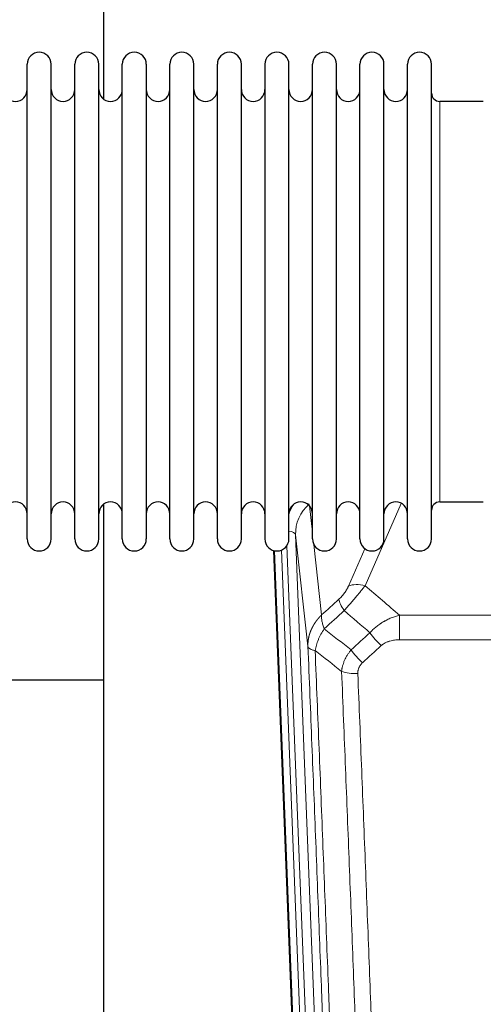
# Model space of a CAD drawing. Header units: inches. Extents: x 0 to 23760, y -13 to 16800.
# Tile 12 of 223: x 3640 to 3837, y 6268 to 6686. Entities that reach past the tile are written whole.
import ezdxf

# ---------------------------------------------------------------- set-up
doc = ezdxf.new("R2010")
doc.units = ezdxf.units.IN
doc.layers.add('254', color=7, linetype='Continuous', true_color=0xffffff)

msp = doc.modelspace()

# ---------------------------------------------------------------- linework, layer by layer
at = {"layer": '254', "color": 2, "linetype": 'Continuous', "lineweight": 25}
for p, q in [((3675.399, 6690.584), (3675.399, 6652.339)), ((3642.939, 6655.735), (3642.939, 6667.135)), ((3653.139, 6655.735), (3653.139, 6667.135)), ((3663.139, 6655.735), (3663.139, 6667.135)), ((3673.339, 6655.735), (3673.339, 6667.135)), ((3683.339, 6655.735), (3683.339, 6667.135)), ((3693.539, 6667.135), (3693.539, 6655.735)), ((3703.539, 6655.735), (3703.539, 6667.135)), ((3713.739, 6655.735), (3713.739, 6667.135)), ((3723.739, 6465.335), (3723.739, 6667.135)), ((3733.939, 6465.335), (3733.939, 6667.135)), ((3743.939, 6667.135), (3743.939, 6465.335)), ((3754.139, 6465.335), (3754.139, 6667.135)), ((3764.139, 6465.335), (3764.139, 6667.135)), ((3774.339, 6465.335), (3774.339, 6667.135)), ((3784.339, 6465.335), (3784.339, 6667.135)), ((3794.539, 6465.335), (3794.539, 6667.135)), ((3804.539, 6465.335), (3804.539, 6667.135)), ((3814.739, 6465.335), (3814.739, 6667.135)), ((3642.939, 6465.335), (3642.939, 6655.735)), ((3653.139, 6465.335), (3653.139, 6655.735)), ((3663.139, 6465.335), (3663.139, 6655.735)), ((3673.339, 6465.335), (3673.339, 6655.735)), ((3683.339, 6465.335), (3683.339, 6655.735)), ((3693.539, 6655.735), (3693.539, 6465.335)), ((3703.539, 6465.335), (3703.539, 6655.735)), ((3713.739, 6465.335), (3713.739, 6655.735)), ((3836.739, 6651.385), (3818.239, 6651.385)), ((3675.399, 6480.126), (3675.399, 6253.326)), ((3818.239, 6481.085), (3836.739, 6481.085)), ((3760.335, 6141.031), (3747.761, 6460.395)), ((3675.432, 6405.36), (3603.45, 6405.36))]:
    msp.add_line(p, q, dxfattribs=at)
at = {"layer": '254', "color": 110, "linetype": 'Continuous', "lineweight": 13}
for p, q in [((3818.239, 6481.085), (3818.239, 6651.385)), ((3801.906, 6480.489), (3786.526, 6445.458)), ((3762.911, 6479.367), (3764.139, 6468.279)), ((3756.975, 6467.113), (3770.041, 6135.219)), ((3762.223, 6419.707), (3756.975, 6467.113)), ((3760.708, 6137.773), (3748.009, 6460.336)), ((3750.944, 6460.604), (3763.702, 6136.553)), ((3753.231, 6462.428), (3766.049, 6136.846)), ((3764.728, 6462.955), (3768.038, 6433.058)), ((3779.464, 6445.309), (3786.445, 6461.207)), ((3801.153, 6432.938), (4034.325, 6432.938)), ((3801.153, 6422.507), (3801.153, 6432.938)), ((4034.325, 6422.507), (3801.153, 6422.507))]:
    msp.add_line(p, q, dxfattribs=at)
at = {"layer": '254', "color": 2, "linetype": 'Continuous', "lineweight": 25}
for centre, radius, start, end in [((3648.039, 6667.135), 5.1, 0, 180), ((3668.239, 6667.135), 5.1, 0, 180), ((3688.439, 6667.135), 5.1, 0, 180), ((3708.639, 6667.135), 5.1, 0, 180), ((3728.839, 6667.135), 5.1, 0, 180), ((3749.039, 6667.135), 5.1, 0, 180), ((3769.239, 6667.135), 5.1, 0, 180), ((3789.439, 6667.135), 5.1, 0, 180), ((3809.639, 6667.135), 5.1, 0, 180), ((3637.939, 6656.385), 5, 180, 0), ((3658.139, 6656.385), 5, 180, 0), ((3678.339, 6656.385), 5, 180, 0), ((3698.539, 6656.385), 5, 180, 0), ((3718.739, 6656.385), 5, 180, 0), ((3738.939, 6656.385), 5, 180, 0), ((3759.139, 6656.385), 5, 180, 0), ((3779.339, 6656.385), 5, 180, 0), ((3799.539, 6656.385), 5, 180, 0), ((3818.239, 6654.885), 3.5, 180, 270), ((3637.939, 6476.085), 5, 0, 180), ((3658.139, 6476.085), 5, 0, 180), ((3678.339, 6476.085), 5, 0, 180), ((3698.539, 6476.085), 5, 0, 180), ((3718.739, 6476.085), 5, 0, 180), ((3738.939, 6476.085), 5, 0, 180), ((3759.139, 6476.085), 5, 0, 180), ((3779.339, 6476.085), 5, 0, 180), ((3799.539, 6476.085), 5, 0, 180), ((3818.239, 6477.585), 3.5, 90, 180), ((3648.039, 6465.335), 5.1, 180, 0), ((3668.239, 6465.335), 5.1, 180, 0), ((3688.439, 6465.335), 5.1, 180, 0), ((3708.639, 6465.335), 5.1, 180, 0), ((3728.839, 6465.335), 5.1, 180, 0), ((3749.039, 6465.335), 5.1, 180, 0), ((3769.239, 6465.335), 5.1, 180, 0), ((3789.439, 6465.335), 5.1, 180, 0), ((3809.639, 6465.335), 5.1, 180, 0)]:
    msp.add_arc(centre, radius, start, end, dxfattribs=at)
at = {"layer": '254', "color": 110, "linetype": 'Continuous', "lineweight": 13}
for centre, major_axis, ratio, start_param, end_param in [((3777.002, 6469.458), (24.034, -0.11), 0.8859493, 2.6223803, 2.8322909), ((3777.002, 6467.611), (20.033, -0.591), 0.8872905, 2.3837407, 3.2028538), ((3752.983, 6466.893), (3.997, 0.157), 0.4614673, 0.0341943, 1.2593116), ((3786.526, 6439.287), (-9.156, 4.02), 0.5833249, 4.9631119, 5.806783), ((3782.439, 6433.689), (6.719, -7.407), 0.3029797, 3.5431496, 4.2886573), ((3793.394, 6424.301), (6.736, -7.391), 0.3030979, 4.2875497, 5.03344), ((3785.385, 6417.009), (6.729, -7.397), 0.3051216, 4.2889758, 5.0360109), ((3783.413, 6412.416), (-9.992, -0.404), 0.431453, 0.7935197, 1.5533391)]:
    msp.add_ellipse(centre, major_axis=major_axis, ratio=ratio, start_param=start_param, end_param=end_param, dxfattribs=at)
for points, knots in [([(3779.464, 6445.309), (3779.439, 6445.251), (3779.413, 6445.193), (3779.36, 6445.077), (3779.333, 6445.019), (3779.25, 6444.843), (3779.193, 6444.725), (3779.014, 6444.37), (3778.885, 6444.131), (3778.677, 6443.768), (3778.605, 6443.646), (3778.494, 6443.463), (3778.437, 6443.371), (3778.378, 6443.279), (3778.339, 6443.217), (3778.319, 6443.186), (3778.14, 6442.908), (3777.973, 6442.663), (3777.622, 6442.177), (3777.438, 6441.936), (3777.198, 6441.637), (3777.125, 6441.547), (3777.051, 6441.458), (3777.001, 6441.399), (3776.976, 6441.369), (3776.851, 6441.221), (3776.75, 6441.105), (3776.443, 6440.762), (3776.235, 6440.541), (3775.811, 6440.115), (3775.596, 6439.909), (3775.377, 6439.71)], [0, 0, 0, 0, 0.03125, 0.03125, 0.0625, 0.0625, 0.125, 0.125, 0.25, 0.25, 0.3125, 0.3125, 0.34375, 0.359375, 0.359375, 0.375, 0.375, 0.5, 0.5, 0.625, 0.625, 0.65625, 0.671875, 0.671875, 0.6875, 0.6875, 0.75, 0.75, 0.875, 0.875, 1, 1, 1, 1]), ([(3777.63, 6434.878), (3778.014, 6435.316), (3778.785, 6436.201), (3779.56, 6437.1), (3780.144, 6437.781), (3780.339, 6438.008), (3780.583, 6438.294), (3780.632, 6438.352), (3780.729, 6438.466), (3780.876, 6438.638), (3781.021, 6438.809), (3781.506, 6439.379), (3781.889, 6439.833), (3782.648, 6440.736), (3783.024, 6441.185), (3783.488, 6441.744), (3783.581, 6441.855), (3783.765, 6442.078), (3784.04, 6442.41), (3784.311, 6442.737), (3784.845, 6443.386), (3785.193, 6443.812), (3785.702, 6444.438), (3785.87, 6444.645), (3786.119, 6444.953), (3786.201, 6445.055), (3786.364, 6445.257), (3786.445, 6445.358), (3786.526, 6445.458)], [0, 0, 0, 0, 0.125, 0.25, 0.25, 0.3125, 0.3125, 0.328125, 0.328125, 0.34375, 0.375, 0.375, 0.5, 0.5, 0.625, 0.625, 0.65625, 0.65625, 0.6875, 0.75, 0.75, 0.875, 0.875, 0.9375, 0.9375, 0.96875, 0.96875, 1, 1, 1, 1]), ([(3762.223, 6419.707), (3762.222, 6419.727), (3762.221, 6419.766), (3762.219, 6419.826), (3762.217, 6419.886), (3762.216, 6419.946), (3762.215, 6420.005), (3762.214, 6420.065), (3762.213, 6420.125), (3762.213, 6420.184), (3762.212, 6420.244), (3762.212, 6420.304), (3762.213, 6420.363), (3762.213, 6420.423), (3762.214, 6420.482), (3762.215, 6420.542), (3762.216, 6420.602), (3762.218, 6420.661), (3762.219, 6420.721), (3762.221, 6420.78), (3762.223, 6420.84), (3762.226, 6420.899), (3762.228, 6420.959), (3762.231, 6421.018), (3762.234, 6421.077), (3762.237, 6421.137), (3762.241, 6421.196), (3762.245, 6421.256), (3762.249, 6421.315), (3762.253, 6421.374), (3762.257, 6421.433), (3762.262, 6421.493), (3762.267, 6421.552), (3762.272, 6421.611), (3762.278, 6421.67), (3762.283, 6421.729), (3762.289, 6421.788), (3762.295, 6421.847), (3762.301, 6421.907), (3762.308, 6421.966), (3762.314, 6422.024), (3762.321, 6422.083), (3762.328, 6422.142), (3762.336, 6422.201), (3762.343, 6422.26), (3762.351, 6422.319), (3762.359, 6422.378), (3762.368, 6422.436), (3762.376, 6422.495), (3762.385, 6422.554), (3762.394, 6422.612), (3762.403, 6422.671), (3762.412, 6422.729), (3762.422, 6422.788), (3762.432, 6422.846), (3762.442, 6422.905), (3762.452, 6422.963), (3762.462, 6423.021), (3762.473, 6423.08), (3762.484, 6423.138), (3762.495, 6423.196), (3762.506, 6423.254), (3762.518, 6423.312), (3762.529, 6423.37), (3762.541, 6423.428), (3762.553, 6423.486), (3762.566, 6423.544), (3762.578, 6423.602), (3762.591, 6423.66), (3762.604, 6423.717), (3762.617, 6423.775), (3762.631, 6423.833), (3762.644, 6423.89), (3762.658, 6423.948), (3762.672, 6424.005), (3762.686, 6424.063), (3762.701, 6424.12), (3762.715, 6424.177), (3762.73, 6424.235), (3762.745, 6424.292), (3762.761, 6424.349), (3762.776, 6424.406), (3762.792, 6424.463), (3762.808, 6424.52), (3762.824, 6424.577), (3762.84, 6424.634), (3762.856, 6424.691), (3762.873, 6424.747), (3762.89, 6424.804), (3762.907, 6424.861), (3762.924, 6424.917), (3762.942, 6424.974), (3762.959, 6425.03), (3762.977, 6425.086), (3762.995, 6425.143), (3763.014, 6425.199), (3763.032, 6425.255), (3763.051, 6425.311), (3763.07, 6425.367), (3763.089, 6425.423), (3763.108, 6425.479), (3763.127, 6425.535), (3763.147, 6425.59), (3763.167, 6425.646), (3763.187, 6425.702), (3763.207, 6425.757), (3763.227, 6425.813), (3763.248, 6425.868), (3763.268, 6425.923), (3763.289, 6425.979), (3763.31, 6426.034), (3763.332, 6426.089), (3763.353, 6426.144), (3763.375, 6426.199), (3763.397, 6426.254), (3763.419, 6426.309), (3763.441, 6426.363), (3763.463, 6426.418), (3763.486, 6426.473), (3763.509, 6426.527), (3763.532, 6426.581), (3763.555, 6426.636), (3763.578, 6426.69), (3763.602, 6426.744), (3763.625, 6426.798), (3763.649, 6426.852), (3763.673, 6426.906), (3763.697, 6426.96), (3763.722, 6427.014), (3763.746, 6427.068), (3763.771, 6427.121), (3763.796, 6427.175), (3763.821, 6427.228), (3763.846, 6427.282), (3763.872, 6427.335), (3763.897, 6427.388), (3763.923, 6427.441), (3763.949, 6427.494), (3763.975, 6427.547), (3764.002, 6427.6), (3764.028, 6427.653), (3764.055, 6427.705), (3764.081, 6427.758), (3764.108, 6427.811), (3764.135, 6427.863), (3764.163, 6427.915), (3764.19, 6427.968), (3764.218, 6428.02), (3764.246, 6428.072), (3764.274, 6428.124), (3764.302, 6428.176), (3764.33, 6428.227), (3764.358, 6428.279), (3764.387, 6428.331), (3764.416, 6428.382), (3764.445, 6428.434), (3764.474, 6428.485), (3764.503, 6428.536), (3764.532, 6428.587), (3764.562, 6428.638), (3764.592, 6428.689), (3764.621, 6428.74), (3764.651, 6428.791), (3764.682, 6428.842), (3764.712, 6428.892), (3764.742, 6428.943), (3764.773, 6428.993), (3764.804, 6429.044), (3764.835, 6429.094), (3764.866, 6429.144), (3764.897, 6429.194), (3764.929, 6429.244), (3764.96, 6429.294), (3764.992, 6429.343), (3765.024, 6429.393), (3765.056, 6429.442), (3765.088, 6429.492), (3765.12, 6429.541), (3765.153, 6429.59), (3765.185, 6429.639), (3765.218, 6429.688), (3765.251, 6429.737), (3765.284, 6429.786), (3765.317, 6429.835), (3765.35, 6429.883), (3765.384, 6429.932), (3765.417, 6429.98), (3765.451, 6430.029), (3765.485, 6430.077), (3765.519, 6430.125), (3765.553, 6430.173), (3765.587, 6430.221), (3765.621, 6430.269), (3765.656, 6430.316), (3765.691, 6430.364), (3765.725, 6430.411), (3765.76, 6430.459), (3765.796, 6430.506), (3765.831, 6430.553), (3765.866, 6430.6), (3765.902, 6430.647), (3765.937, 6430.694), (3765.973, 6430.741), (3766.009, 6430.787), (3766.045, 6430.834), (3766.081, 6430.88), (3766.117, 6430.926), (3766.154, 6430.973), (3766.19, 6431.019), (3766.227, 6431.065), (3766.263, 6431.111), (3766.3, 6431.156), (3766.337, 6431.202), (3766.374, 6431.247), (3766.412, 6431.293), (3766.449, 6431.338), (3766.487, 6431.383), (3766.524, 6431.428), (3766.562, 6431.473), (3766.6, 6431.518), (3766.638, 6431.563), (3766.676, 6431.608), (3766.714, 6431.652), (3766.752, 6431.697), (3766.791, 6431.741), (3766.829, 6431.785), (3766.868, 6431.829), (3766.907, 6431.873), (3766.946, 6431.917), (3766.985, 6431.961), (3767.024, 6432.005), (3767.063, 6432.048), (3767.103, 6432.091), (3767.142, 6432.135), (3767.182, 6432.178), (3767.221, 6432.221), (3767.261, 6432.264), (3767.301, 6432.307), (3767.341, 6432.35), (3767.381, 6432.392), (3767.422, 6432.435), (3767.462, 6432.477), (3767.502, 6432.519), (3767.543, 6432.562), (3767.584, 6432.604), (3767.624, 6432.645), (3767.665, 6432.687), (3767.706, 6432.729), (3767.747, 6432.771), (3767.788, 6432.812), (3767.83, 6432.853), (3767.871, 6432.895), (3767.913, 6432.936), (3767.954, 6432.977), (3767.996, 6433.018), (3768.024, 6433.045), (3768.038, 6433.058)], [0, 0, 0, 0, 0.0042303, 0.0084583, 0.0126838, 0.016907, 0.0211277, 0.0253461, 0.0295621, 0.0337757, 0.037987, 0.0421959, 0.0464023, 0.0506064, 0.0548082, 0.0590075, 0.0632045, 0.0673991, 0.0715913, 0.0757811, 0.0799686, 0.0841537, 0.0883364, 0.0925167, 0.0966947, 0.1008703, 0.1050435, 0.1092144, 0.1133829, 0.117549, 0.1217128, 0.1258741, 0.1300332, 0.1341898, 0.1383441, 0.1424961, 0.1466456, 0.1507929, 0.1549377, 0.1590802, 0.1632203, 0.1673581, 0.1714935, 0.1756266, 0.1797573, 0.1838856, 0.1880116, 0.1921352, 0.1962565, 0.2003755, 0.204492, 0.2086063, 0.2127182, 0.2168277, 0.2209349, 0.2250397, 0.2291422, 0.2332423, 0.2373401, 0.2414356, 0.2455287, 0.2496195, 0.2537079, 0.257794, 0.2618777, 0.2659591, 0.2700382, 0.2741149, 0.2781893, 0.2822614, 0.2863311, 0.2903985, 0.2944635, 0.2985262, 0.3025866, 0.3066447, 0.3107004, 0.3147538, 0.3188048, 0.3228536, 0.3269, 0.3309441, 0.3349858, 0.3390253, 0.3430624, 0.3470972, 0.3511296, 0.3551598, 0.3591876, 0.3632131, 0.3672363, 0.3712571, 0.3752757, 0.3792919, 0.3833058, 0.3873174, 0.3913267, 0.3953337, 0.3993384, 0.4033407, 0.4073408, 0.4113385, 0.4153339, 0.419327, 0.4233179, 0.4273064, 0.4312926, 0.4352765, 0.4392581, 0.4432373, 0.4472143, 0.451189, 0.4551614, 0.4591315, 0.4630993, 0.4670648, 0.471028, 0.4749889, 0.4789475, 0.4829038, 0.4868578, 0.4908095, 0.494759, 0.4987061, 0.502651, 0.5065936, 0.5105338, 0.5144718, 0.5184076, 0.522341, 0.5262721, 0.530201, 0.5341276, 0.5380519, 0.5419739, 0.5458936, 0.5498111, 0.5537262, 0.5576392, 0.5615498, 0.5654581, 0.5693642, 0.573268, 0.5771696, 0.5810688, 0.5849658, 0.5888606, 0.592753, 0.5966432, 0.6005311, 0.6044168, 0.6083002, 0.6121813, 0.6160602, 0.6199368, 0.6238111, 0.6276832, 0.6315531, 0.6354206, 0.6392859, 0.643149, 0.6470098, 0.6508684, 0.6547247, 0.6585787, 0.6624305, 0.66628, 0.6701273, 0.6739724, 0.6778152, 0.6816557, 0.685494, 0.6893301, 0.6931639, 0.6969955, 0.7008248, 0.7046519, 0.7084768, 0.7122994, 0.7161198, 0.7199379, 0.7237539, 0.7275675, 0.731379, 0.7351882, 0.7389952, 0.7427999, 0.7466024, 0.7504027, 0.7542008, 0.7579966, 0.7617902, 0.7655816, 0.7693708, 0.7731577, 0.7769424, 0.7807249, 0.7845052, 0.7882833, 0.7920591, 0.7958327, 0.7996042, 0.8033734, 0.8071403, 0.8109051, 0.8146677, 0.818428, 0.8221862, 0.8259421, 0.8296958, 0.8334474, 0.8371967, 0.8409438, 0.8446887, 0.8484314, 0.8521719, 0.8559102, 0.8596463, 0.8633802, 0.867112, 0.8708415, 0.8745688, 0.8782939, 0.8820169, 0.8857376, 0.8894562, 0.8931726, 0.8968867, 0.9005987, 0.9043086, 0.9080162, 0.9117216, 0.9154249, 0.919126, 0.9228249, 0.9265216, 0.9302161, 0.9339085, 0.9375987, 0.9412867, 0.9449725, 0.9486562, 0.9523377, 0.956017, 0.9596942, 0.9633691, 0.967042, 0.9707126, 0.9743811, 0.9780474, 0.9817116, 0.9853736, 0.9890334, 0.9926911, 0.9963466, 1, 1, 1, 1]), ([(3769.143, 6427.172), (3769.037, 6427.456), (3768.936, 6427.738), (3768.749, 6428.295), (3768.662, 6428.57), (3768.503, 6429.113), (3768.43, 6429.38), (3768.301, 6429.904), (3768.245, 6430.16), (3768.148, 6430.661), (3768.108, 6430.906), (3768.045, 6431.38), (3768.023, 6431.61), (3767.982, 6432.275), (3767.991, 6432.686), (3768.038, 6433.058)], [0, 0, 0, 0, 0.125, 0.125, 0.25, 0.25, 0.375, 0.375, 0.5, 0.5, 0.625, 0.625, 0.75, 0.75, 1, 1, 1, 1]), ([(3788.577, 6425.488), (3788.776, 6425.716), (3788.982, 6425.941), (3789.299, 6426.273), (3789.406, 6426.383), (3789.623, 6426.6), (3789.732, 6426.707), (3790.285, 6427.238), (3790.746, 6427.645), (3791.703, 6428.422), (3792.199, 6428.794), (3792.841, 6429.236), (3792.971, 6429.323), (3793.166, 6429.453), (3793.232, 6429.496), (3793.363, 6429.581), (3793.429, 6429.623), (3793.76, 6429.833), (3794.095, 6430.036), (3794.435, 6430.232), (3794.571, 6430.31), (3794.639, 6430.348), (3794.845, 6430.463), (3794.982, 6430.538), (3795.396, 6430.759), (3795.674, 6430.9), (3796.511, 6431.309), (3797.076, 6431.561), (3798.219, 6432.023), (3798.797, 6432.234), (3799.966, 6432.616), (3800.556, 6432.787), (3801.153, 6432.938)], [0, 0, 0, 0, 0.0625, 0.0625, 0.09375, 0.09375, 0.125, 0.125, 0.25, 0.25, 0.375, 0.375, 0.40625, 0.40625, 0.421875, 0.421875, 0.4375, 0.4375, 0.5, 0.515625, 0.515625, 0.53125, 0.53125, 0.5625, 0.5625, 0.625, 0.625, 0.75, 0.75, 0.875, 0.875, 1, 1, 1, 1]), ([(3765.278, 6417.926), (3765.407, 6418.671), (3765.586, 6419.434), (3766.042, 6420.978), (3766.32, 6421.76), (3766.808, 6422.933), (3766.982, 6423.325), (3767.354, 6424.106), (3767.552, 6424.495), (3768.178, 6425.657), (3768.64, 6426.423), (3769.143, 6427.172)], [0, 0, 0, 0, 0.25, 0.25, 0.5, 0.5, 0.625, 0.625, 0.75, 0.75, 1, 1, 1, 1]), ([(3793.394, 6420.032), (3793.519, 6420.147), (3793.649, 6420.257), (3793.851, 6420.416), (3793.919, 6420.468), (3794.057, 6420.57), (3794.126, 6420.62), (3794.479, 6420.862), (3794.773, 6421.037), (3795.383, 6421.356), (3795.699, 6421.499), (3796.107, 6421.659), (3796.189, 6421.69), (3796.354, 6421.75), (3796.436, 6421.779), (3796.685, 6421.863), (3796.851, 6421.915), (3797.352, 6422.06), (3797.689, 6422.141), (3798.369, 6422.279), (3798.711, 6422.334), (3799.401, 6422.422), (3799.748, 6422.454), (3800.447, 6422.497), (3800.799, 6422.507), (3801.153, 6422.507)], [0, 0, 0, 0, 0.0625, 0.0625, 0.09375, 0.09375, 0.125, 0.125, 0.25, 0.25, 0.375, 0.375, 0.40625, 0.40625, 0.4375, 0.4375, 0.5, 0.5, 0.625, 0.625, 0.75, 0.75, 0.875, 0.875, 1, 1, 1, 1]), ([(3774.418, 6097.038), (3773.973, 6109.886), (3773.067, 6135.737), (3771.661, 6174.981), (3770.69, 6201.455), (3770.136, 6216.434), (3770.074, 6218.099), (3769.95, 6221.433), (3769.764, 6226.436), (3769.328, 6238.135), (3768.949, 6248.204), (3768.631, 6256.618), (3768.567, 6258.301), (3768.44, 6261.671), (3768.248, 6266.729), (3767.798, 6278.553), (3767.407, 6288.725), (3766.621, 6309.12), (3765.558, 6336.448), (3763.917, 6377.842), (3762.793, 6405.707), (3762.223, 6419.707)], [0, 0, 0, 0, 0.125, 0.25, 0.375, 0.375, 0.390625, 0.390625, 0.40625, 0.4375, 0.5, 0.5, 0.515625, 0.515625, 0.53125, 0.5625, 0.625, 0.625, 0.75, 0.875, 1, 1, 1, 1]), ([(3762.223, 6419.707), (3762.252, 6419.503), (3762.343, 6419.307), (3762.565, 6419.033), (3762.654, 6418.945), (3762.86, 6418.776), (3762.977, 6418.695), (3763.239, 6418.542), (3763.383, 6418.469), (3763.697, 6418.333), (3763.867, 6418.27), (3764.231, 6418.154), (3764.425, 6418.1), (3764.836, 6418.005), (3765.052, 6417.963), (3765.278, 6417.926)], [0, 0, 0, 0, 0.25, 0.25, 0.375, 0.375, 0.5, 0.5, 0.625, 0.625, 0.75, 0.75, 0.875, 0.875, 1, 1, 1, 1]), ([(3765.278, 6417.926), (3765.85, 6403.873), (3766.977, 6375.903), (3768.623, 6334.351), (3769.689, 6306.92), (3770.477, 6286.447), (3770.868, 6276.236), (3771.32, 6264.367), (3771.512, 6259.29), (3771.64, 6255.908), (3771.704, 6254.217), (3772.023, 6245.772), (3772.403, 6235.665), (3772.841, 6223.921), (3773.027, 6218.899), (3773.151, 6215.552), (3773.213, 6213.881), (3773.769, 6198.844), (3774.742, 6172.269), (3776.153, 6132.876), (3777.061, 6106.926), (3777.507, 6094.03)], [0, 0, 0, 0, 0.125, 0.25, 0.375, 0.375, 0.4375, 0.46875, 0.484375, 0.484375, 0.5, 0.5, 0.5625, 0.59375, 0.609375, 0.609375, 0.625, 0.625, 0.75, 0.875, 1, 1, 1, 1]), ([(3776.53, 6409.059), (3776.566, 6409.453), (3776.62, 6409.847), (3776.708, 6410.342), (3776.726, 6410.441), (3776.766, 6410.639), (3776.787, 6410.738), (3776.853, 6411.035), (3776.901, 6411.232), (3777.057, 6411.823), (3777.299, 6412.607), (3777.606, 6413.383), (3777.862, 6413.962), (3777.974, 6414.203), (3778.093, 6414.443), (3778.141, 6414.539), (3778.165, 6414.586), (3778.238, 6414.73), (3778.288, 6414.825), (3778.543, 6415.3), (3778.761, 6415.673), (3779.226, 6416.409), (3779.72, 6417.132), (3780.272, 6417.832), (3780.563, 6418.177)], [0, 0, 0, 0, 0.125, 0.125, 0.15625, 0.15625, 0.1875, 0.1875, 0.25, 0.25, 0.375, 0.5, 0.5, 0.5625, 0.578125, 0.578125, 0.59375, 0.59375, 0.625, 0.625, 0.75, 0.75, 0.875, 1, 1, 1, 1]), ([(3788.504, 6090.461), (3788.066, 6103.159), (3787.174, 6128.704), (3786.253, 6154.551), (3785.55, 6174.049), (3785.313, 6180.567), (3784.837, 6193.641), (3784.597, 6200.197), (3783.87, 6219.921), (3783.379, 6233.142), (3782.754, 6249.756), (3782.629, 6253.083), (3782.377, 6259.745), (3781.998, 6269.75), (3781.615, 6279.792), (3780.844, 6299.925), (3779.8, 6326.899), (3778.19, 6367.751), (3777.088, 6395.246), (3776.53, 6409.059)], [0, 0, 0, 0, 0.125, 0.25, 0.25, 0.3125, 0.3125, 0.375, 0.375, 0.5, 0.5, 0.53125, 0.53125, 0.5625, 0.625, 0.625, 0.75, 0.875, 1, 1, 1, 1]), ([(3783.413, 6408.098), (3783.405, 6408.312), (3783.407, 6408.525), (3783.424, 6408.791), (3783.428, 6408.844), (3783.438, 6408.951), (3783.444, 6409.004), (3783.463, 6409.163), (3783.478, 6409.268), (3783.534, 6409.582), (3783.582, 6409.789), (3783.702, 6410.196), (3783.774, 6410.396), (3783.901, 6410.693), (3783.946, 6410.791), (3784.018, 6410.937), (3784.043, 6410.985), (3784.094, 6411.081), (3784.12, 6411.129), (3784.255, 6411.366), (3784.373, 6411.549), (3784.629, 6411.902), (3784.767, 6412.072), (3785.062, 6412.4), (3785.219, 6412.558), (3785.385, 6412.71)], [0, 0, 0, 0, 0.125, 0.125, 0.15625, 0.15625, 0.1875, 0.1875, 0.25, 0.25, 0.375, 0.375, 0.5, 0.5, 0.5625, 0.5625, 0.59375, 0.59375, 0.625, 0.625, 0.75, 0.75, 0.875, 0.875, 1, 1, 1, 1]), ([(3783.413, 6408.098), (3783.971, 6394.268), (3785.071, 6366.738), (3786.679, 6325.834), (3787.721, 6298.825), (3788.492, 6278.667), (3788.874, 6268.612), (3789.253, 6258.594), (3789.504, 6251.924), (3789.629, 6248.593), (3790.253, 6231.957), (3790.744, 6218.72), (3791.469, 6198.971), (3791.709, 6192.407), (3792.185, 6179.316), (3792.421, 6172.789), (3793.123, 6153.266), (3794.044, 6127.387), (3794.934, 6101.809), (3795.372, 6089.095)], [0, 0, 0, 0, 0.125, 0.25, 0.375, 0.375, 0.4375, 0.46875, 0.46875, 0.5, 0.5, 0.625, 0.625, 0.6875, 0.6875, 0.75, 0.75, 0.875, 1, 1, 1, 1])]:
    msp.add_open_spline(points, degree=3, knots=knots, dxfattribs=at)
for points in [[(3786.526, 6445.458), (3791.405, 6441.287), (3796.28, 6437.114), (3801.153, 6432.938)], [(3768.038, 6433.058), (3770.484, 6435.274), (3772.931, 6437.491), (3775.377, 6439.71)], [(3777.63, 6434.878), (3774.802, 6432.307), (3771.973, 6429.739), (3769.143, 6427.172)], [(3788.577, 6425.488), (3784.93, 6428.619), (3781.281, 6431.749), (3777.63, 6434.878)], [(3769.143, 6427.172), (3772.948, 6424.169), (3776.754, 6421.171), (3780.563, 6418.177)], [(3780.563, 6418.177), (3783.234, 6420.611), (3785.906, 6423.048), (3788.577, 6425.488)], [(3776.53, 6409.059), (3772.778, 6412.01), (3769.027, 6414.966), (3765.278, 6417.926)], [(3793.394, 6420.032), (3790.725, 6417.589), (3788.055, 6415.149), (3785.385, 6412.71)]]:
    msp.add_open_spline(points, degree=3, dxfattribs=at)

doc.saveas('drawing.dxf')
